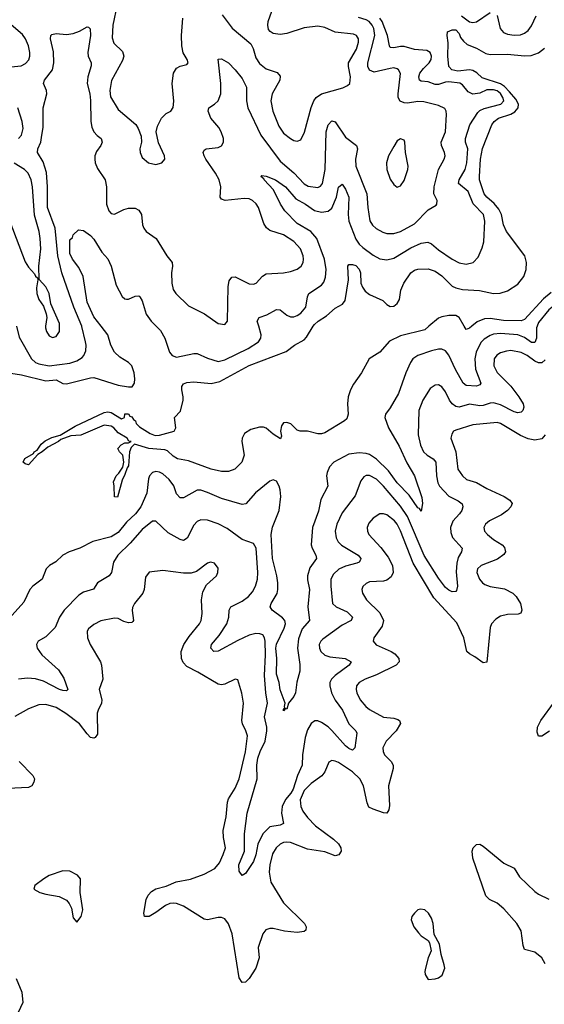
# Model space of a CAD drawing. Header units: inches. Extents: x 2143765 to 2212928, y 878963 to 1017374.
# Tile 144 of 256: x 2165399 to 2168444, y 956060 to 961781. Entities that reach past the tile are written whole.
import ezdxf

# ---------------------------------------------------------------- set-up
doc = ezdxf.new("R2010")
doc.units = ezdxf.units.IN
doc.header["$MEASUREMENT"] = 0
doc.layers.add('C1965', color=7, linetype='Continuous')
doc.layers.add('C1966', color=7, linetype='Continuous')

msp = doc.modelspace()

# ---------------------------------------------------------------- linework, layer by layer
at = {"layer": 'C1965', "color": 5}
for points, elevation in [([(2168402.6, 960000), (2168399.3, 959990), (2168398.5, 959930), (2168390, 959905), (2168370, 959905.9), (2168330, 959934.3), (2168290, 959951.1), (2168190, 959957.6), (2168150, 959953.9), (2168130, 959947.1), (2168094.8, 959925.2), (2168075.2, 959904.8), (2168047.7, 959850), (2168041.8, 959810), (2168044.2, 959750), (2168076.2, 959670), (2168070, 959658.7), (2168050, 959651.8), (2167990, 959655.4), (2167972.7, 959670), (2167928, 959748), (2167890, 959832), (2167870, 959857.2), (2167850, 959866.2), (2167830, 959866.6), (2167790, 959858.1), (2167710.4, 959830), (2167680.9, 959810), (2167666.9, 959790), (2167640.2, 959730), (2167598.2, 959610), (2167550, 959525.6), (2167522, 959490), (2167518.3, 959470), (2167540.2, 959410), (2167602.4, 959302.4), (2167647.1, 959207.1), (2167690.8, 959130), (2167734.1, 959005.9), (2167737.3, 958970), (2167730, 958925.2), (2167720.1, 958940.1), (2167710, 958944.7), (2167659.2, 959019.2), (2167590, 959089.9), (2167539.3, 959159.3), (2167470, 959228.5), (2167430, 959255.2), (2167410, 959261.5), (2167370, 959264.2), (2167310, 959257.6), (2167223.1, 959210), (2167197.5, 959182.5), (2167182.9, 959150), (2167180.2, 959130), (2167187.2, 959070), (2167147.6, 958992.4), (2167133.8, 958926.2), (2167098.1, 958830), (2167090.1, 958730), (2167095.9, 958710), (2167118.2, 958670), (2167122, 958650), (2167083.2, 958596.8), (2167070.1, 958550), (2167070, 958526.8), (2167081.1, 958470), (2167070.7, 958370), (2167082, 958290), (2167038.8, 958241.2), (2167017, 958183), (2167011.9, 958130), (2167025.5, 958034.5), (2167024.4, 957995.6), (2167007.7, 957932.3), (2166999.1, 957870), (2166990, 957849), (2166959.1, 957810), (2166950, 957775.3), (2166942, 957778), (2166930, 957766), (2166930, 957774), (2166938, 957782), (2166935.3, 957790), (2166939.3, 957810), (2166910, 957886.6), (2166905.6, 957930), (2166890, 957978), (2166891.9, 958070), (2166885, 958130), (2166890, 958153), (2166934.2, 958245.8), (2166941.1, 958270), (2166937, 958290), (2166925.3, 958305.3), (2166863.5, 958350), (2166853.5, 958370), (2166858.8, 958390), (2166892.6, 958447.4), (2166897.9, 958470), (2166897.5, 958510), (2166891.1, 958550), (2166867, 958650), (2166858.7, 958790), (2166867, 958833), (2166905.9, 958930), (2166913.8, 959010), (2166911.3, 959050), (2166905, 959070), (2166890, 959098.9), (2166870, 959107.3), (2166850, 959100.4), (2166767.2, 959032.8), (2166711.4, 958968.6), (2166690, 958964.4), (2166570, 958999.5), (2166490, 959034.3), (2166450, 959046.8), (2166430, 959046.8), (2166350, 959003.1), (2166330, 959002.3), (2166310, 959025.6), (2166293.7, 959073.7), (2166267.4, 959110), (2166230, 959141.6), (2166210, 959152.2), (2166190, 959155.3), (2166170, 959149.8), (2166152.4, 959130), (2166145.8, 959114.2), (2166137.6, 959030), (2166102.3, 958950), (2166070.3, 958909.7), (2166018.5, 958861.5), (2165970, 958801.6), (2165930, 958776.7), (2165823, 958750), (2165748.6, 958711.4), (2165686.7, 958690), (2165650.2, 958669.8), (2165609.2, 958630.8), (2165572.4, 958610), (2165551.8, 958590), (2165529, 958530), (2165475.6, 958490), (2165457.2, 958470), (2165423.2, 958396.8), (2165337.7, 958302.3)], 340), ([(2165347.5, 959727.5), (2165410, 959718.5), (2165550, 959682.3), (2165610, 959687.7), (2165650, 959668.1), (2165670, 959665.3), (2165810, 959700.8), (2165830, 959702.4), (2165970, 959656.8), (2166030, 959647.1), (2166051.4, 959648.6), (2166064.5, 959670), (2166066.3, 959693.7), (2166063, 959730), (2166050, 959769.7), (2166029.8, 959790), (2165979.6, 959819.6), (2165949, 959849), (2165927.8, 959890), (2165911, 959951), (2165872.6, 960000)], 340), ([(2165379.4, 960000), (2165395.8, 959935.8), (2165467.3, 959810), (2165490, 959790.1), (2165510, 959781.1), (2165570, 959770.1), (2165690, 959784.6), (2165730, 959798.4), (2165761.3, 959818.7), (2165770.9, 959830), (2165781.9, 959858.1), (2165784.7, 959890), (2165781.2, 959910), (2165759.1, 959999.1), (2165758.8, 960000)], 360), ([(2167774.5, 960000), (2167750, 959979.4), (2167610, 959943.9), (2167546.1, 959913.9), (2167490, 959848.6), (2167428.2, 959810), (2167382.6, 959730), (2167336.5, 959663.5), (2167319.2, 959630), (2167306.5, 959590), (2167302.7, 959550), (2167305.5, 959490), (2167297.1, 959462.9), (2167284.7, 959450), (2167170, 959380.9), (2167150, 959374.5), (2167130, 959374.5), (2167070, 959389.6), (2167026, 959390), (2167010, 959395.3), (2166972.3, 959432.3), (2166950, 959441.2), (2166930, 959439), (2166918.5, 959421.5), (2166913, 959390), (2166919.1, 959360.9), (2166913.7, 959346.3), (2166870, 959372), (2166830, 959407), (2166814.2, 959414.2), (2166790, 959414.5), (2166739.9, 959400.1), (2166703.7, 959376.3), (2166690.3, 959350), (2166688.7, 959330), (2166702.4, 959250), (2166688.4, 959210), (2166648, 959170), (2166610, 959155.4), (2166570, 959156.9), (2166510, 959168.9), (2166378.7, 959218.7), (2166315.3, 959230), (2166290, 959244.7), (2166256.3, 959276.3), (2166241.7, 959281.7), (2166148.7, 959290), (2166065.4, 959314.6), (2166045.4, 959294.6), (2166036, 959270), (2166030, 959188), (2166022, 959178), (2166010, 959138), (2165993.4, 959106.6), (2165967.3, 959007.3), (2165948.4, 959008.4), (2165948, 959070), (2165943.1, 959096.9), (2165958, 959130), (2165974.6, 959145.4), (2165998, 959182), (2166004, 959210), (2165998, 959250), (2165978, 959270), (2165968, 959290), (2165988.4, 959311.6), (2166010, 959322), (2166030, 959322), (2166046, 959330), (2166032.9, 959332.9), (2166022, 959350), (2165970, 959381.2), (2165944.5, 959410), (2165930, 959419.7), (2165890, 959425.1), (2165752.9, 959367.1), (2165696.4, 959363.6), (2165637.1, 959342.9), (2165624, 959330), (2165562, 959298), (2165530, 959269.6), (2165504.7, 959255.3), (2165450, 959195.1), (2165430, 959200.5), (2165418.4, 959210), (2165428.9, 959231.1), (2165478.6, 959261.4), (2165482.9, 959270), (2165499.5, 959280.5), (2165524.4, 959315.6), (2165546.4, 959333.6), (2165586.3, 959353.7), (2165633.6, 959366.4), (2165721.1, 959418.9), (2165890, 959498), (2165910, 959502), (2165930, 959498), (2165990, 959462.8), (2166008, 959470), (2166008.7, 959491.3), (2166030, 959490.6), (2166037.3, 959477.3), (2166050, 959473), (2166058.5, 959458.5), (2166070.5, 959450), (2166075.5, 959435.5), (2166094.9, 959414.9), (2166156.4, 959376.4), (2166185.2, 959365.2), (2166210, 959367.4), (2166295.3, 959390), (2166305.2, 959410), (2166298, 959470), (2166333.2, 959506.8), (2166348.7, 959570), (2166348.7, 959590), (2166339.3, 959630), (2166340.9, 959650), (2166350, 959666), (2166370, 959674), (2166410, 959677.3), (2166510, 959667), (2166561.5, 959678.5), (2166730, 959771.9), (2166946, 959854), (2166994.5, 959890), (2167050, 959921.8), (2167063.6, 959936.4), (2167103.2, 960000)], 320), ([(2165549.4, 960000), (2165548.1, 959990), (2165554.6, 959970), (2165570, 959944.4), (2165590, 959934.4), (2165610, 959941.3), (2165629.8, 959970.2), (2165629.9, 960000)], 380), ([(2166191.6, 960000), (2166215.9, 959975.9), (2166240.6, 959930), (2166268.3, 959850), (2166284.6, 959830), (2166310, 959820.7), (2166410, 959842), (2166430, 959840.8), (2166490, 959814.2), (2166550, 959796.1), (2166590, 959805.4), (2166725.8, 959870), (2166786, 959910), (2166798, 959930), (2166799.9, 959950), (2166786.2, 960000)], 340), ([(2168023.1, 960000), (2168010, 959989.7), (2167990, 959980.9), (2167979.2, 960000)], 320), ([(2168450, 959804.6), (2168430, 959786.5), (2168410, 959786.7), (2168390, 959796.6), (2168344.6, 959830), (2168310, 959847.5), (2168250, 959858.7), (2168223.9, 959856), (2168190, 959845.3), (2168168.1, 959831.9), (2168152.2, 959810), (2168151.1, 959770), (2168170, 959731.7), (2168250, 959652.7), (2168297, 959590), (2168320.6, 959550), (2168324.9, 959530), (2168318.9, 959510), (2168310, 959501.1), (2168290, 959497.4), (2168270, 959502), (2168190, 959543.4), (2168150, 959554.5), (2168130, 959552.3), (2168090, 959538.8), (2168070, 959537.8), (2168010, 959547.6), (2167950, 959529.9), (2167930, 959534), (2167909.5, 959549.5), (2167894.1, 959570), (2167870, 959618.9), (2167850, 959648.2), (2167830, 959659.7), (2167810, 959658.3), (2167781.7, 959638.3), (2167738.8, 959570), (2167715.9, 959510), (2167711.6, 959370), (2167724.6, 959310), (2167743.8, 959270), (2167764.9, 959250), (2167798.6, 959230), (2167814.4, 959210), (2167817.9, 959130), (2167826.8, 959090), (2167836.3, 959070), (2167890, 959011.8), (2167945, 958985), (2167968, 958968), (2167971.8, 958950), (2167964.7, 958930), (2167952.6, 958910), (2167913.2, 958866.8), (2167898.7, 958830), (2167901.1, 958801.1), (2167911.9, 958771.9), (2167967.2, 958710), (2167963.6, 958690), (2167944.1, 958655.8), (2167935.7, 958624.3), (2167933.4, 958573.4), (2167940.3, 958490), (2167934.7, 958465.3), (2167930, 958459.3), (2167910, 958456.9), (2167890, 958465.7), (2167870, 958481.5), (2167830, 958535.5), (2167747.4, 958667.4), (2167650, 958894), (2167610, 958953.9), (2167510, 959071.3), (2167470, 959111.4), (2167430, 959133.6), (2167410, 959133.1), (2167395.6, 959124.4), (2167378.4, 959101.6), (2167345.3, 959014.7), (2167270, 958915.8), (2167239.8, 958850), (2167231, 958810), (2167235.2, 958770), (2167247.2, 958747.2), (2167267.6, 958727.6), (2167362.8, 958670), (2167379, 958650), (2167376.9, 958643.1), (2167370.3, 958630), (2167356.2, 958623.8), (2167290, 958605), (2167251.5, 958588.5), (2167219.7, 958560.3), (2167205, 958530), (2167204.6, 958490), (2167215.5, 958390), (2167236.5, 958370), (2167300.5, 958340.5), (2167330.2, 958309.8), (2167322.6, 958290), (2167270, 958262.8), (2167158.4, 958181.6), (2167146, 958170), (2167137.2, 958150), (2167138.8, 958130), (2167147.2, 958110), (2167169.6, 958089.6), (2167200.1, 958080.1), (2167287.3, 958070), (2167323.7, 958050), (2167311.7, 958030), (2167229.7, 957970.3), (2167209.7, 957950.3), (2167199.8, 957930), (2167198.3, 957910), (2167208.4, 957870), (2167230, 957827.2), (2167271.9, 957770), (2167309.6, 957689.6), (2167350.4, 957650), (2167356.4, 957636.4), (2167343.8, 957550), (2167330, 957537.6), (2167310, 957545.8), (2167290, 957561.1), (2167211.6, 957651.6), (2167190, 957671.9), (2167150, 957698.5), (2167130, 957707.8), (2167112.5, 957707.5), (2167090, 957692), (2167070, 957655.4), (2167056.6, 957610), (2167040.5, 957510), (2167038.2, 957450), (2167010.7, 957389.3), (2166987.1, 957310), (2166973.7, 957286.3), (2166942.2, 957250), (2166921.8, 957210), (2166918.9, 957170), (2166930.3, 957110), (2166910, 957100.7), (2166850, 957092), (2166809.4, 957050), (2166780.5, 956990), (2166770, 956929.5), (2166755.5, 956890), (2166710, 956819.3), (2166690, 956809), (2166673.6, 956833.6), (2166671.1, 956870), (2166703.6, 956950), (2166703.8, 957050), (2166720.1, 957170), (2166776.7, 957370), (2166775.9, 957450), (2166780.7, 957490), (2166794, 957530), (2166824.7, 957590), (2166834.3, 957650), (2166833.8, 957670), (2166819, 957730), (2166836.4, 957810), (2166826.8, 957870), (2166819, 957970), (2166825.9, 958090), (2166823.4, 958170), (2166819.5, 958190), (2166810, 958206.2), (2166793.4, 958213.4), (2166770, 958215.2), (2166730, 958205), (2166665.4, 958174.6), (2166550, 958111.2), (2166525.2, 958110), (2166508, 958130), (2166512.8, 958150), (2166557, 958203), (2166601.1, 958270), (2166613.1, 958310), (2166614.5, 958350), (2166624.2, 958370), (2166690, 958402.1), (2166727.7, 958430), (2166750, 958456.5), (2166766.8, 958490), (2166778.4, 958530), (2166781.5, 958570), (2166771.7, 958710), (2166756.9, 958736.9), (2166690, 958760.8), (2166604.1, 958824.1), (2166550, 958852.4), (2166490, 958873.3), (2166450, 958875.5), (2166430, 958865.1), (2166410, 958844), (2166371.8, 958768.2), (2166350, 958755.8), (2166330, 958760.3), (2166260.2, 958800.2), (2166190, 958868), (2166170, 958868.3), (2166110, 958818.9), (2166040.4, 958739.6), (2165969.2, 958670), (2165943.8, 958630), (2165932.2, 958570), (2165918.3, 958550), (2165850.3, 958510), (2165827.5, 958472.5), (2165770, 958454.4), (2165743, 958437), (2165657.3, 958350), (2165630.2, 958310), (2165605.2, 958250), (2165550, 958195.8), (2165506.4, 958170), (2165496.5, 958150), (2165500.2, 958130), (2165528, 958090), (2165624.4, 958004.4), (2165655, 957955), (2165677.7, 957890), (2165670, 957882.3), (2165650, 957882.6), (2165630, 957888.6), (2165537.6, 957937.6), (2165490, 957951.5), (2165444.1, 957955.9), (2165391, 957949)], 360), ([(2168450, 959368.7), (2168430, 959346.8), (2168390, 959338.8), (2168350, 959345.3), (2168305.7, 959365.7), (2168190, 959435), (2168170, 959441.2), (2168030, 959427), (2167930, 959396.4), (2167918, 959390), (2167906.6, 959373.4), (2167901.7, 959350), (2167930.1, 959270.1), (2167943, 959170), (2167969.2, 959130), (2167992, 959110), (2168050, 959091.3), (2168110, 959057.8), (2168211.6, 959010), (2168244.9, 958990), (2168258.3, 958970), (2168250.2, 958950), (2168230.2, 958930), (2168195.7, 958904.3), (2168125.5, 958870), (2168103.6, 958850), (2168092.6, 958830), (2168096.1, 958810), (2168114.7, 958790), (2168150, 958760.6), (2168199.6, 958730), (2168213.9, 958713.9), (2168218.4, 958690), (2168210, 958673.3), (2168172.8, 958647.2), (2168078, 958610), (2168056.2, 958590), (2168052.9, 958570), (2168068.6, 958530), (2168084.5, 958510), (2168099.6, 958499.6), (2168130, 958487.2), (2168213.9, 958473.9), (2168261.6, 958450), (2168281, 958430), (2168306.5, 958390), (2168314.7, 958350), (2168307.1, 958332.9), (2168293.3, 958326.7), (2168230, 958324.6), (2168190, 958315.9), (2168162.2, 958297.8), (2168138.1, 958270), (2168130.1, 958249.9), (2168110, 958047.3), (2168090, 958043.9), (2168040.1, 958080.1), (2168010, 958095.9), (2167995.3, 958110), (2167977.2, 958190), (2167935.9, 958275.9), (2167802.1, 958422.1), (2167683.1, 958623.1), (2167610, 958811.9), (2167590, 958849.8), (2167573.7, 958870), (2167530, 958903.5), (2167510, 958910.8), (2167490.2, 958909.8), (2167450, 958885.7), (2167424.9, 958855.1), (2167416.2, 958830), (2167417.6, 958810), (2167425.8, 958790), (2167495, 958715), (2167537.8, 958657.8), (2167562.7, 958610), (2167567, 958570), (2167555.3, 958544.7), (2167530, 958524.5), (2167510, 958518.7), (2167430, 958514), (2167410, 958505.7), (2167391.3, 958488.7), (2167385.5, 958470), (2167389.1, 958450), (2167412.6, 958410), (2167490, 958335), (2167510.1, 958290), (2167503.4, 958256.6), (2167453.8, 958190), (2167451.5, 958170), (2167468.5, 958148.5), (2167555.6, 958110), (2167576.5, 958096.5), (2167599.6, 958070), (2167602.3, 958050), (2167584.2, 958030), (2167470, 957975.2), (2167404.9, 957950), (2167370.3, 957930), (2167354.7, 957910), (2167351.2, 957890), (2167355, 957870), (2167375.5, 957830), (2167409.1, 957790), (2167430, 957772.3), (2167510, 957728.8), (2167570, 957722), (2167594.3, 957714.3), (2167603.1, 957710), (2167610, 957691), (2167584.2, 957650), (2167525.7, 957590), (2167507.1, 957550), (2167508, 957530), (2167517.4, 957510), (2167555.2, 957470), (2167566.4, 957450), (2167566.1, 957430), (2167538.8, 957330), (2167544.8, 957215.2), (2167542.4, 957190), (2167530, 957171.3), (2167510, 957173.6), (2167450, 957193.4), (2167426.4, 957206.4), (2167415.6, 957230), (2167394.7, 957330), (2167373.2, 957370), (2167330.6, 957410), (2167250, 957465.5), (2167230, 957473.8), (2167210, 957477.4), (2167193.7, 957466.3), (2167170.9, 957410), (2167153.1, 957386.9), (2167090, 957342.2), (2167050, 957302), (2167027.7, 957247.7), (2167030.9, 957210), (2167043.3, 957183.3), (2167070, 957146.2), (2167116.5, 957096.5), (2167220, 957020), (2167250, 956992.6), (2167264, 956970), (2167264.6, 956950), (2167252, 956928), (2167230, 956922), (2167170, 956946.4), (2167070, 956962.5), (2166970, 957000.1), (2166950, 957002.9), (2166930, 957000.2), (2166910, 956990.5), (2166887.5, 956970), (2166866.4, 956933.6), (2166850.1, 956870), (2166847, 956827), (2166857.5, 956770), (2166930, 956650.2), (2167051.7, 956530), (2167061.3, 956510), (2167060.5, 956490), (2167050, 956482.4), (2167010, 956478), (2166935.3, 956484.7), (2166870, 956499.9), (2166850, 956501.3), (2166827.1, 956492.9), (2166809.5, 956470), (2166783.9, 956390), (2166788.9, 956330), (2166770.2, 956269.8), (2166730.4, 956210), (2166710, 956189.7), (2166690, 956187.6), (2166673.4, 956213.4), (2166632.7, 956470), (2166610, 956527.6), (2166590, 956556), (2166570, 956564.1), (2166550, 956564.6), (2166490, 956551.6), (2166470, 956554.2), (2166350.6, 956630.6), (2166310, 956646.4), (2166290, 956648.4), (2166270, 956646), (2166244.8, 956635.2), (2166190, 956593.5), (2166150, 956569.8), (2166124, 956570), (2166119.6, 956590), (2166133.7, 956670), (2166144.9, 956695.1), (2166164.4, 956715.6), (2166189.8, 956730.2), (2166250, 956747.3), (2166308, 956772), (2166390, 956788.1), (2166470, 956815.6), (2166531, 956849), (2166558.1, 956881.9), (2166580.6, 956930), (2166592.9, 956970), (2166581.7, 957030), (2166579.8, 957070), (2166598, 957150), (2166604.7, 957235.3), (2166610, 957253.1), (2166650, 957315.6), (2166672.9, 957370), (2166710, 957527.3), (2166720.4, 957620.4), (2166712.5, 957650), (2166692.5, 957690), (2166689, 957709), (2166697.3, 957810), (2166688.9, 957868.9), (2166665.2, 957945.2), (2166650, 957949.3), (2166590, 957919.8), (2166570, 957916.5), (2166550, 957920.7), (2166433.7, 957990), (2166370, 958022.1), (2166347, 958047), (2166337.7, 958070), (2166336.9, 958110), (2166351.6, 958150), (2166382.9, 958197.1), (2166442.3, 958270), (2166452.3, 958290), (2166458.2, 958330), (2166454.6, 958410), (2166462.4, 958457.6), (2166482.6, 958497.4), (2166540.7, 958550), (2166549.6, 958570), (2166550, 958594), (2166530, 958623.7), (2166506, 958630), (2166490, 958622.9), (2166424.9, 958575.1), (2166394.7, 958565.3), (2166350, 958565.7), (2166230, 958580.5), (2166150, 958571.8), (2166130, 958542), (2166120.9, 958470), (2166113.1, 958450), (2166065.7, 958390), (2166053.9, 958366.1), (2166051.2, 958348.8), (2166059.3, 958290), (2166056, 958284), (2166050, 958278.7), (2166030, 958277), (2166004.2, 958284.2), (2165970, 958302.3), (2165950, 958304.1), (2165870, 958287.6), (2165830, 958267.6), (2165798.6, 958241.4), (2165791.2, 958228.8), (2165793, 958190), (2165808.4, 958150), (2165868, 958050), (2165873.8, 958030), (2165881.3, 957950), (2165861.1, 957890), (2165875.9, 957830), (2165874.4, 957810), (2165853.7, 957770), (2165848.9, 957751.1), (2165850.2, 957630), (2165836.3, 957610), (2165830, 957606.9), (2165810, 957611.1), (2165790, 957631.1), (2165746.6, 957690), (2165667.6, 957750), (2165610, 957785), (2165550, 957801.4), (2165510, 957801.1), (2165450, 957776.8), (2165370, 957732.3)], 380), ([(2168473.6, 957646.4), (2168430, 957619.1), (2168418.4, 957618.4), (2168410, 957618.4), (2168402.2, 957642.2), (2168404.5, 957670), (2168423.4, 957710), (2168503.1, 957816.9)], 380), ([(2165396.6, 957470), (2165475, 957390), (2165484.3, 957370), (2165481.4, 957350), (2165470, 957329.8), (2165450, 957320.2), (2165330, 957314.5)], 380), ([(2168450, 956295.1), (2168429.8, 956330), (2168390, 956363.1), (2168330, 956378.7), (2168322.1, 956402.1), (2168310, 956487.3), (2168284.6, 956530), (2168210, 956615.3), (2168170, 956648.7), (2168126.6, 956670), (2168103.8, 956690), (2168029, 956910), (2168024.8, 956950), (2168031.8, 956970), (2168050, 956988.2), (2168070.5, 956990), (2168090, 956978.9), (2168210, 956880.8), (2168270, 956851.3), (2168301, 956801), (2168390, 956715.7), (2168410, 956699.8), (2168470.1, 956670.1)], 380), ([(2165378.2, 956210), (2165411.8, 956130), (2165416.9, 956070), (2165390, 956013.2)], 380)]:
    msp.add_lwpolyline(points, dxfattribs=dict(at, elevation=elevation))
at = {"layer": 'C1965', "color": 5, "elevation": 420}
for points in [[(2165650, 956836.3), (2165570, 956808.3), (2165538, 956790), (2165486.8, 956750), (2165481, 956730), (2165516, 956710), (2165550, 956699.6), (2165627.2, 956687.2), (2165670, 956664.4), (2165685.9, 956645.9), (2165699, 956619), (2165710, 956562), (2165730, 956538), (2165756.2, 956570), (2165765.6, 956610), (2165749.6, 956709.6), (2165751.5, 956790), (2165735.1, 956810), (2165690, 956834.7)], [(2167726.2, 956613.8), (2167710, 956609.2), (2167690.8, 956590), (2167674.8, 956570), (2167670.7, 956550), (2167687.7, 956510), (2167714.6, 956474.6), (2167730, 956458.8), (2167770.9, 956430.9), (2167778, 956418), (2167786.8, 956370), (2167770.5, 956329.5), (2167754.9, 956270), (2167750.5, 956250), (2167752.8, 956232.8), (2167770, 956204.9), (2167810, 956208.2), (2167830, 956213.4), (2167852, 956230), (2167867.3, 956270), (2167863.6, 956290), (2167846, 956350), (2167835.1, 956410), (2167805.6, 956465.6), (2167798.7, 956530), (2167790, 956561.2), (2167771.8, 956590), (2167750, 956609.3)]]:
    msp.add_lwpolyline(points, close=True, dxfattribs=at)
at = {"layer": 'C1966', "color": 5}
for points, elevation in [([(2165965, 961870), (2165939.5, 961750), (2165935.5, 961675.5), (2165945.3, 961645.3), (2165995.7, 961595.7), (2166003.5, 961570), (2165995.7, 961544.3), (2165932.1, 961427.9), (2165921.6, 961370), (2165926.8, 961333.2), (2165970, 961259.5), (2166072.5, 961172.5), (2166086.7, 961150), (2166104.2, 961104.2), (2166105.7, 961070), (2166095.8, 961030), (2166097.6, 961010), (2166110, 960980.7), (2166147.3, 960950), (2166190, 960940.4), (2166224, 960950), (2166240.9, 960970), (2166239.6, 960990), (2166205.4, 961065.4), (2166191.3, 961130), (2166198.3, 961161.7), (2166222.4, 961210), (2166250, 961236.4), (2166276, 961250), (2166289.7, 961270.3), (2166292.8, 961307.2), (2166284.6, 961410), (2166290.9, 961470), (2166310, 961500.3), (2166330, 961510.3), (2166370, 961520.5), (2166377.6, 961530), (2166371.2, 961550), (2166348.3, 961588.3), (2166339.9, 961630), (2166338.1, 961690), (2166346.3, 961790)], 380), ([(2166574, 961810), (2166632.8, 961732.8), (2166741.1, 961641.1), (2166754.3, 961614.3), (2166770, 961560.4), (2166790, 961525.8), (2166830, 961496.3), (2166893.9, 961473.9), (2166910, 961453), (2166908.4, 961430), (2166865.2, 961350), (2166856.6, 961310), (2166867.8, 961250), (2166902.5, 961162.5), (2166930, 961122.6), (2166970, 961090.4), (2166990, 961079.5), (2167010, 961076.4), (2167030, 961083), (2167052.7, 961127.3), (2167090, 961271.8), (2167105.6, 961310), (2167120.6, 961330), (2167150, 961350.8), (2167274.3, 961385.7), (2167301.7, 961398.3), (2167314.5, 961410), (2167319.9, 961450), (2167307.2, 961510), (2167307.6, 961530), (2167353.8, 961610), (2167365.7, 961650), (2167365.7, 961670), (2167354, 961690), (2167337.1, 961697.1), (2167230, 961708), (2167170, 961735.8), (2167130, 961744.3), (2167050, 961734.7), (2166950, 961701.1), (2166910, 961694.3), (2166870, 961700.2), (2166852, 961712), (2166844.1, 961724.1), (2166839, 961750), (2166842, 961770), (2166884.3, 961890)], 380), ([(2165758.8, 960000), (2165713.2, 960110), (2165644.1, 960310), (2165620.8, 960410), (2165604.7, 960570), (2165560.8, 960690), (2165561, 960810), (2165553.6, 960893.6), (2165535.7, 960955.8), (2165502.2, 961010), (2165503.7, 961030), (2165520.8, 961070), (2165528.3, 961110), (2165534.5, 961154.5), (2165535.6, 961270), (2165556.3, 961350), (2165555.1, 961370), (2165536.2, 961410), (2165543.6, 961430), (2165588.4, 961490), (2165597.7, 961530), (2165594.8, 961594.8), (2165577, 961670), (2165579, 961690), (2165585.4, 961694.6), (2165610, 961701.6), (2165670, 961694.9), (2165710, 961700.8), (2165745.9, 961714.1), (2165790, 961740.5), (2165798.4, 961738.4), (2165808.1, 961728.1), (2165808.9, 961690), (2165794.6, 961590), (2165796.3, 961570), (2165813.4, 961530), (2165813.7, 961513.7), (2165793.6, 961450), (2165790.1, 961410.1), (2165805.3, 961350), (2165810, 961311.3), (2165811.5, 961190), (2165817.5, 961157.5), (2165828.6, 961130), (2165847.8, 961107.8), (2165871.4, 961090), (2165877.3, 961070), (2165870.2, 961050), (2165844.3, 961015.7), (2165835.5, 960990), (2165834.2, 960970), (2165836.5, 960950), (2165850, 960915.8), (2165894.7, 960850), (2165902, 960810), (2165902.7, 960710), (2165915.8, 960670), (2165930, 960654.4), (2165950, 960650.4), (2166002.4, 960677.6), (2166030, 960686.4), (2166070, 960686.7), (2166090, 960673.7), (2166105.5, 960650), (2166112.2, 960590), (2166119.3, 960570), (2166133.4, 960550), (2166190.5, 960510), (2166252.9, 960410), (2166284.2, 960370), (2166286.7, 960350), (2166279.3, 960310), (2166282.6, 960250), (2166290, 960214), (2166304.6, 960190), (2166379, 960119), (2166471.9, 960071.9), (2166550, 960016.3), (2166589.2, 960010.8), (2166605.2, 960030), (2166609.8, 960230.2), (2166615.6, 960264.4), (2166630, 960286), (2166650, 960287.2), (2166730, 960247.4), (2166755.2, 960244.8), (2166772, 960250), (2166808.8, 960291.2), (2166830, 960304), (2166930, 960311.3), (2166970, 960318.2), (2167010, 960331.4), (2167033.3, 960350), (2167043.5, 960370), (2167047, 960390), (2167044, 960410), (2167028, 960450), (2166990, 960492.7), (2166930, 960530.7), (2166850, 960555.5), (2166831.1, 960571.1), (2166816.7, 960596.7), (2166784.4, 960690), (2166771.6, 960711.6), (2166751.1, 960731.1), (2166730, 960739.8), (2166701.8, 960741.8), (2166590.8, 960730.8), (2166570, 960738.7), (2166563.1, 960750), (2166566, 960810), (2166557.3, 960850), (2166536.2, 960890), (2166480.2, 960970), (2166469, 960990), (2166464.5, 961010), (2166470, 961023), (2166481.2, 961030), (2166550, 961039.6), (2166570, 961048.9), (2166581.5, 961070), (2166581.2, 961090), (2166569, 961130), (2166555, 961155), (2166509, 961210), (2166492.3, 961250), (2166496.2, 961270), (2166530, 961291.4), (2166550, 961310.3), (2166565.6, 961350), (2166566.9, 961410), (2166550, 961552), (2166570, 961553.4), (2166610, 961530.3), (2166650, 961490.3), (2166690, 961440.2), (2166716.3, 961390), (2166714.8, 961310), (2166722.6, 961270), (2166798.8, 961110), (2166910, 960960.2), (2166990.8, 960890.8), (2167050, 960827.2), (2167074.2, 960814.2), (2167130, 960806.6), (2167145.6, 960814.4), (2167156.1, 960830), (2167172.3, 960910), (2167177.4, 961130), (2167190, 961170.4), (2167210, 961194), (2167230, 961188.5), (2167290, 961097.8), (2167354, 961050), (2167359.8, 961030), (2167348, 960970), (2167349.5, 960930), (2167414.8, 960770), (2167418.9, 960690), (2167432, 960612), (2167447.5, 960587.5), (2167467.9, 960567.9), (2167506.1, 960546.1), (2167530, 960538.2), (2167570, 960538.6), (2167610, 960550.2), (2167690, 960595.6), (2167770, 960676.5), (2167815.6, 960704.4), (2167821.2, 960710), (2167822, 960730), (2167802.8, 960770), (2167804.2, 960810), (2167829.4, 960910.6), (2167863.8, 960970), (2167867.9, 960990), (2167865.3, 961010), (2167847.4, 961050), (2167845.8, 961070), (2167869.8, 961130.2), (2167876.5, 961230), (2167874.8, 961250), (2167865.8, 961265.8), (2167830, 961283.4), (2167744.1, 961304.1), (2167710, 961306.7), (2167650, 961297), (2167630, 961298.7), (2167608.3, 961308.3), (2167596.5, 961330), (2167595.6, 961350), (2167609, 961469), (2167598.5, 961490), (2167590, 961496.5), (2167570, 961500.6), (2167550, 961498.6), (2167456.8, 961476.8), (2167430, 961487.3), (2167420.2, 961510), (2167419.5, 961530), (2167460.9, 961690), (2167455, 961730), (2167445.8, 961750), (2167428.4, 961770), (2167410, 961780.5), (2167365.8, 961794.2)], 360), ([(2166786.2, 960000), (2166778, 960030), (2166789.6, 960050), (2166833.9, 960066.1), (2166890, 960098.2), (2166910, 960095.5), (2166950, 960064.2), (2166970, 960055.5), (2166990, 960055.5), (2167010, 960061.8), (2167030, 960076.5), (2167059.1, 960110), (2167069.1, 960170), (2167076.8, 960190), (2167150, 960239.3), (2167164.1, 960255.9), (2167174.9, 960285.1), (2167177.3, 960330), (2167168.5, 960390), (2167123.8, 960510), (2167088.4, 960550), (2167010, 960597.8), (2166938, 960670), (2166912.4, 960710), (2166872.5, 960792.5), (2166817.6, 960850), (2166816.6, 960856.6), (2166799.3, 960870), (2166803.9, 960876.1), (2166830, 960872.9), (2166883.7, 960850), (2166942.2, 960810), (2167001, 960741), (2167058.8, 960710), (2167110, 960673.4), (2167150, 960662.4), (2167190, 960668), (2167210, 960686.6), (2167238.8, 960750), (2167250, 960807.7), (2167270, 960826.4), (2167290, 960797), (2167310.1, 960750), (2167305.6, 960650), (2167308.6, 960610), (2167350, 960506.9), (2167370, 960476.3), (2167390, 960458.3), (2167450, 960412.5), (2167490, 960391.8), (2167530, 960386), (2167570, 960395.3), (2167670, 960455), (2167730, 960481.9), (2167768, 960488), (2167790, 960478.9), (2167830, 960443.2), (2167910, 960389.3), (2167950, 960368.5), (2167990, 960361), (2168031.2, 960370), (2168059.4, 960400.6), (2168083.7, 960456.3), (2168092.3, 960490), (2168099.9, 960610), (2168091.3, 960650), (2168031.3, 960711.3), (2168002.3, 960782.3), (2167946.9, 960830), (2167949.2, 960850), (2167984.9, 960910), (2167994.3, 960950), (2167999.9, 961030), (2167986.6, 961070), (2167986.3, 961090), (2168011.9, 961170), (2168058.7, 961241.3), (2168070, 961252.7), (2168094.8, 961265.2), (2168192.8, 961290), (2168208.5, 961310), (2168204, 961330), (2168190, 961351.8), (2168170, 961367.1), (2168150, 961373.7), (2168110, 961373.4), (2168070, 961353.7), (2168030, 961348), (2168001.7, 961361.7), (2167970, 961403.1), (2167953.1, 961413.1), (2167890, 961420.6), (2167870, 961419), (2167830, 961405.1), (2167810, 961405.4), (2167770, 961420.4), (2167730, 961425), (2167720.4, 961430), (2167715, 961450), (2167722.3, 961470), (2167742.1, 961497.9), (2167775.3, 961530), (2167787, 961550), (2167788.8, 961570), (2167782.3, 961590), (2167762.6, 961602.6), (2167690, 961607.9), (2167630, 961624.7), (2167610, 961625.4), (2167570, 961617.4), (2167550, 961620.4), (2167544.7, 961630), (2167534.7, 961690), (2167502.2, 961770), (2167488.9, 961790)], 340), ([(2167963.9, 961803.9), (2168010, 961768.1), (2168030, 961765), (2168050, 961768.7), (2168130, 961823.6)], 340), ([(2168170, 961805.5), (2168188.5, 961730), (2168206.5, 961706.5), (2168230, 961697.4), (2168270, 961692.2), (2168305.9, 961694.1), (2168330, 961702.3), (2168350, 961718), (2168370, 961745.2), (2168396.1, 961803.9)], 340), ([(2165350, 961506.5), (2165407.2, 961512.8), (2165433.2, 961526.8), (2165451.3, 961548.7), (2165457.8, 961570), (2165458.5, 961590), (2165450.4, 961630), (2165432.3, 961670), (2165414.5, 961694.5), (2165350, 961752.2)], 380), ([(2167103.2, 960000), (2167110, 960011), (2167131, 960030), (2167179.2, 960060.8), (2167230, 960104.9), (2167272.5, 960127.5), (2167288.8, 960150), (2167307.6, 960270), (2167303.7, 960350), (2167310, 960358.8), (2167330, 960359.3), (2167350, 960352.9), (2167370, 960331.8), (2167376.5, 960310), (2167379.5, 960250), (2167387.9, 960227.9), (2167404.6, 960204.6), (2167430, 960184.2), (2167506, 960150), (2167530, 960126), (2167550, 960114.8), (2167570, 960116), (2167590, 960131.3), (2167603.7, 960156.3), (2167612.3, 960210), (2167627.9, 960250), (2167670, 960310.2), (2167690, 960325.5), (2167710, 960332.1), (2167770, 960333.7), (2167810, 960320.2), (2167850, 960293.9), (2167910, 960233.5), (2167930, 960223.3), (2167970, 960213.9), (2168067.2, 960207.2), (2168150, 960190.2), (2168188.2, 960191.8), (2168230, 960205.2), (2168290, 960244.7), (2168324.4, 960290), (2168339, 960330), (2168341.2, 960370), (2168332, 960410), (2168224.8, 960550), (2168208.2, 960590), (2168195.8, 960650), (2168180.9, 960680.9), (2168153.7, 960713.7), (2168110.5, 960750), (2168094.5, 960770), (2168068.7, 960850), (2168067.7, 960870), (2168073.7, 960970), (2168086.1, 961033.8), (2168139.9, 961170), (2168153, 961190), (2168177.8, 961210), (2168250, 961233.2), (2168273.8, 961246.2), (2168292.9, 961270), (2168293.7, 961290), (2168279, 961319), (2168242.8, 961362.8), (2168213.1, 961393.1), (2168190, 961408.7), (2168083.7, 961443.7), (2168052.6, 961472.6), (2168030, 961486.9), (2168010, 961489.9), (2167942.8, 961482.8), (2167907.9, 961490), (2167889.9, 961510), (2167884.8, 961570), (2167886, 961646), (2167879.5, 961690), (2167882, 961710), (2167910, 961722.4), (2167930, 961721.6), (2167950, 961702), (2167958.6, 961678.6), (2167975.8, 961655.8), (2167997.2, 961637.2), (2168050, 961615.6), (2168104.9, 961584.9), (2168130, 961579.8), (2168230, 961581.3), (2168330, 961570.8), (2168367.3, 961572.7), (2168411.2, 961588.8), (2168444.5, 961615.5)], 320), ([(2165391.7, 961090), (2165409, 961110), (2165418.5, 961150), (2165414.1, 961190), (2165388.4, 961268.4)], 380), ([(2165629.9, 960000), (2165630, 960015.1), (2165578.7, 960130), (2165569.7, 960190), (2165550, 960229.6), (2165512, 960272), (2165510.8, 960350), (2165520.6, 960450), (2165517.4, 960510), (2165512.2, 960550), (2165484.6, 960644.6), (2165472.4, 960810), (2165464.9, 960850), (2165447.1, 960890), (2165427.6, 960910), (2165367, 960947)], 380), ([(2165305.6, 960705.6), (2165430, 960373.4), (2165450, 960343), (2165484.7, 960304.7), (2165490, 960291.3), (2165502, 960282), (2165504.7, 960270), (2165496.5, 960223.5), (2165498.5, 960190), (2165510, 960156.3), (2165537.2, 960117.2), (2165551.8, 960071.8), (2165556, 960050), (2165549.4, 960000)], 380), ([(2165872.6, 960000), (2165830, 960054.2), (2165790, 960140.5), (2165767.5, 960290), (2165742.2, 960342.2), (2165705.7, 960390), (2165690, 960422), (2165690, 960502.8), (2165704.5, 960515.5), (2165710, 960532), (2165740.2, 960559.8), (2165770, 960557.3), (2165810, 960528.2), (2165830, 960505.5), (2165876.4, 960430), (2165910, 960392), (2165930.2, 960350), (2165958, 960238), (2165993.2, 960173.2), (2166010, 960158.7), (2166018.3, 960158.3), (2166030, 960158), (2166070, 960174.9), (2166090, 960177), (2166097, 960170), (2166110, 960147.7), (2166132.2, 960070), (2166161.3, 960030), (2166191.6, 960000)], 340), ([(2168483.2, 960196.8), (2168440.1, 960159.9), (2168330, 960039.4), (2168310, 960031.9), (2168206.5, 960033.5), (2168130, 960044.3), (2168097, 960043), (2168054.9, 960025.1), (2168023.1, 960000)], 320), ([(2168604.5, 960000), (2168533.9, 960110), (2168510, 960117), (2168490, 960110.4), (2168470, 960094.6), (2168410, 960022.3), (2168402.6, 960000)], 340), ([(2167979.2, 960000), (2167950.6, 960050.6), (2167930, 960062.3), (2167890, 960063.4), (2167850, 960055.3), (2167830, 960046.5), (2167774.5, 960000)], 320)]:
    msp.add_lwpolyline(points, dxfattribs=dict(at, elevation=elevation))
at = {"layer": 'C1966', "color": 5, "elevation": 380}
msp.add_lwpolyline([(2167610, 961089.2), (2167590, 961077.2), (2167570, 961045.2), (2167539.5, 960990), (2167527.6, 960950), (2167530.3, 960910), (2167550, 960854), (2167570, 960824), (2167590, 960808), (2167610, 960816.3), (2167630, 960847.3), (2167652.1, 960910), (2167654, 960930), (2167638.7, 961010), (2167634.5, 961070), (2167630, 961082)], close=True, dxfattribs=at)

doc.saveas('drawing.dxf')
